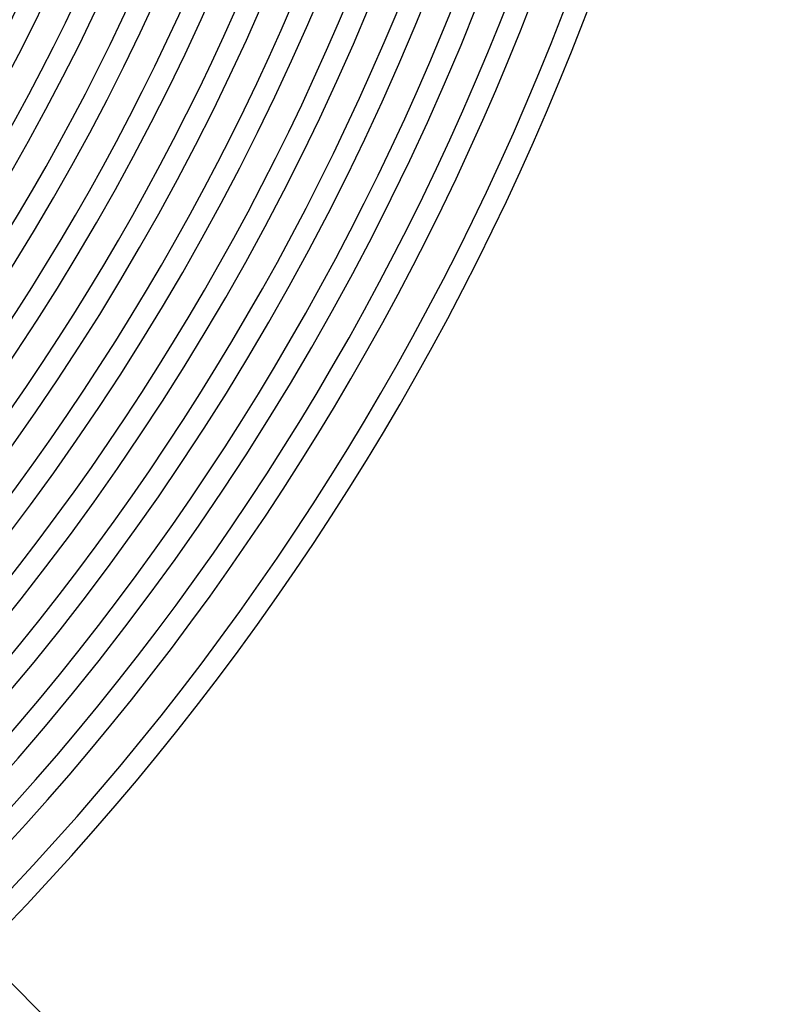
# Model space of a CAD drawing. Header units: millimetres. Extents: x -535 to 535, y -535 to 535.
# Tile 71 of 106: x 355 to 490, y -354 to -176. Entities that reach past the tile are written whole.
import ezdxf

# ---------------------------------------------------------------- set-up
doc = ezdxf.new("R2010")
doc.units = ezdxf.units.MM
doc.layers.add('THICK', color=7, linetype='Continuous')

msp = doc.modelspace()

# ---------------------------------------------------------------- linework, layer by layer
at = {"layer": 'THICK'}
msp.add_line((374.0594772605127, -371.2310501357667), (347.8917865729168, -345.0633594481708), dxfattribs=at)
for centre, radius, start, end in [((0, 2.14306111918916e-15), 471, 179.9999801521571, 0), ((0, 3.153361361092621e-15), 462, 179.9999801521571, 0), ((0, 4.163661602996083e-15), 453, 179.9999801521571, 0), ((0, 5.173961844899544e-15), 444, 179.9999801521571, 0), ((0, 6.184262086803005e-15), 435, 179.9999801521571, 0), ((0, 7.194562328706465e-15), 426, 179.9999801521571, 0), ((0, 8.204862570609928e-15), 417, 179.9999801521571, 0), ((0, 9.215162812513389e-15), 408, 179.9999801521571, 0), ((0, 1.022546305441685e-14), 399, 179.9999801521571, 0), ((0, 1.123576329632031e-14), 390, 179.9999801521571, 0), ((0, 1.224606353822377e-14), 381, 179.9999801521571, 0), ((0, 1.325636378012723e-14), 372, 179.9999801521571, 0), ((0, 1.426666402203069e-14), 363, 179.9999801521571, 0), ((0, 1.132760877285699e-15), 480, 315.0586802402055, 359.9412718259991), ((0, 1.426666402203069e-14), 359, 315.3192041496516, 359.6808052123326), ((0, 1.325636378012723e-14), 368, 315.3114119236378, 359.6885974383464), ((0, 1.224606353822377e-14), 377, 315.3039634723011, 359.6960458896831), ((0, 1.123576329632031e-14), 386, 315.2968587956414, 359.7031505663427), ((0, 1.022546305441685e-14), 395, 315.2900978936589, 359.7099114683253), ((0, 9.215162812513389e-15), 404, 315.283623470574, 359.7163285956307), ((0, 8.204862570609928e-15), 413, 315.2774355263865, 359.7225165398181), ((0, 7.194562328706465e-15), 422, 315.2715340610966, 359.7284753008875), ((0, 6.184262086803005e-15), 431, 315.2658617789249, 359.7341475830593), ((0, 5.173961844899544e-15), 440, 315.2604186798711, 359.739590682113), ((0, 4.163661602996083e-15), 449, 315.2552047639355, 359.7448045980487), ((0, 3.153361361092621e-15), 458, 315.2502200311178, 359.7497893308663), ((0, 2.14306111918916e-15), 467, 315.2454071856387, 359.7546021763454), ((0, 1.132760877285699e-15), 476, 315.2407662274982, 359.759243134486), ((0, 1.224606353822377e-16), 486, 315.2357814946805, 359.7642278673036), ((0, 1.224606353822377e-16), 490, 315.2335469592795, 359.7664624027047)]:
    msp.add_arc(centre, radius, start, end, dxfattribs=at)

doc.saveas('drawing.dxf')
